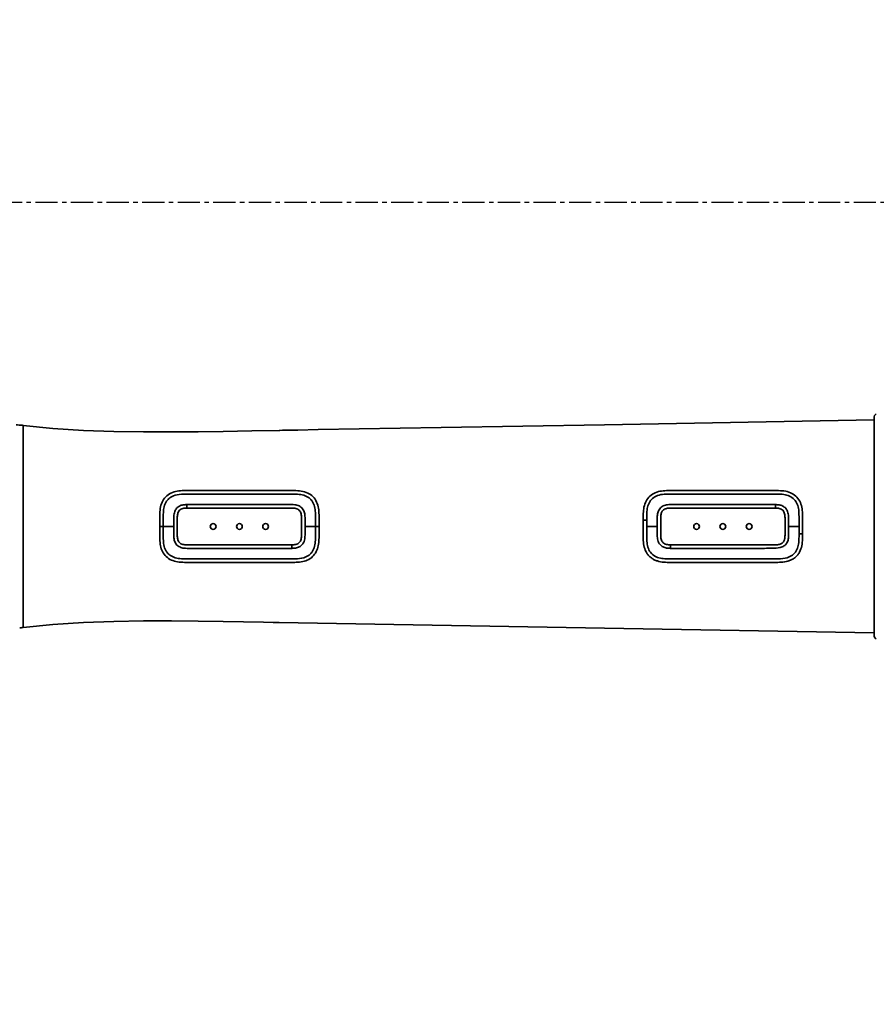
# Model space of a CAD drawing. Header units: millimetres. Extents: x 0 to 420, y 0 to 297.
# Tile 12 of 15: x 269 to 293, y 155 to 183. Entities that reach past the tile are written whole.
import ezdxf

# ---------------------------------------------------------------- set-up
doc = ezdxf.new("R2010")
doc.units = ezdxf.units.MM
doc.linetypes.add('CENTERX2', pattern=[20.32, 12.7, -2.54, 2.54, -2.54])
doc.layers.get('0').update_dxf_attribs({"lineweight": 18})
doc.layers.add('中心线层', color=6, linetype='CENTERX2', lineweight=25)

# ---------------------------------------------------------------- blocks, each defined once
blk = doc.blocks.new('SW_CENTERMARKSYMBOL_4')
at = {"layer": '中心线层', "color": 0}
blk.add_line((-1, 0), (-1400.5, 0), dxfattribs=at)
blk = doc.blocks.new('2')
at = {"color": 0, "linetype": 'Continuous', "lineweight": 35}
for p, q in [((-6.15, -12.17367), (-6.15, -6.15463)), ((-30.45, -6.36381), (-30.45, -12.13044)), ((-25.77282, -8.62495), (-25.77282, -8.72495)), ((-8.96688, -8.625), (-8.96688, -8.725)), ((-22.77409, -8.72495), (-25.77277, -8.72495)), ((-26.54779, -9.06414), (-26.54779, -9.24995)), ((-26.54779, -9.24995), (-26.54779, -9.43575)), ((-26.44779, -9.24995), (-26.14779, -9.24995)), ((-26.04779, -8.99996), (-26.04779, -9.49994)), ((-22.49907, -9.49994), (-22.49907, -8.99996)), ((-22.39907, -9.24995), (-22.09907, -9.24994)), ((-21.99907, -9.24994), (-21.99907, -9.43576)), ((-12.64058, -9.07586), (-12.64058, -9.25001)), ((-12.34058, -9.25), (-12.64058, -9.25001)), ((-12.24058, -9.49999), (-12.24058, -9.00002)), ((-8.69186, -9.00004), (-8.69186, -9.49997)), ((-8.29186, -9.25), (-8.59186, -9.24999)), ((-8.29186, -9.25), (-8.29186, -9.45949)), ((-8.19186, -9.11026), (-8.19186, -9.38973)), ((-8.19186, -9.38973), (-8.19186, -9.4595)), ((-25.77277, -9.77495), (-22.7741, -9.77495)), ((-22.7741, -9.77495), (-22.7741, -9.87495)), ((-6.15, -12.34537), (-6.15, -12.17367))]:
    blk.add_line(p, q, dxfattribs=at)
for points in [[(-6.15, -6.20813), (-13.84371, -6.34242), (-18.51556, -6.42397), (-20.85148, -6.46475), (-22.01945, -6.48513), (-22.60343, -6.49533), (-22.89542, -6.50042), (-23.04142, -6.50297), (-23.11441, -6.50425), (-23.13266, -6.50456), (-23.13722, -6.50464), (-23.1378, -6.50465), (-23.13794, -6.50466), (-23.13801, -6.50466), (-23.13805, -6.50466), (-23.13805, -6.50466), (-23.13805, -6.50466), (-23.13805, -6.50466), (-23.91937, -6.51844), (-24.73933, -6.53287), (-25.44998, -6.54375), (-26.20823, -6.5513), (-27.01317, -6.55177), (-27.85727, -6.54016), (-28.7264, -6.51019), (-29.59977, -6.45433), (-30.45, -6.36381)], [(-30.45, -12.13619), (-29.59977, -12.04567), (-28.7264, -11.98981), (-27.85727, -11.95984), (-27.01317, -11.94823), (-26.20823, -11.9487), (-25.44998, -11.95625), (-24.73933, -11.96713), (-24.15221, -11.9774), (-23.58926, -11.98743), (-23.31329, -11.99228), (-23.17591, -11.99468), (-23.14159, -11.99528), (-23.13944, -11.99532), (-23.13837, -11.99534), (-23.1381, -11.99534), (-23.13807, -11.99534), (-23.13805, -11.99534), (-23.13805, -11.99534), (-23.13805, -11.99534), (-13.84371, -12.15758), (-6.15, -12.29187)]]:
    blk.add_lwpolyline(points, dxfattribs=at)
for centre in [(-25.02343, -9.24995), (-24.27343, -9.24995), (-23.52343, -9.24995), (-11.21622, -9.25), (-10.46622, -9.25), (-9.71622, -9.25)]:
    blk.add_circle(centre, 0.0825, dxfattribs=at)
at = {"color": 0, "linetype": 'CENTERX2', "lineweight": 18}
blk.add_arc((0.05, 0), 70, 95, 85, dxfattribs=at)
at = {"color": 0, "linetype": 'Continuous', "lineweight": 35}
for centre, start, end in [((-6, -6.15463), 124.077195, 180), ((-6, -12.34537), 180, 235.922805)]:
    blk.add_arc(centre, 0.15, start, end, dxfattribs=at)
for points, knots in [([(-30.45, -6.36381), (-30.4873, -6.35902), (-30.55372, -6.3505), (-30.62066, -6.35015), (-30.65, -6.35)], [0, 0, 0, 0, 0.112697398, 0.200666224, 0.200666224, 0.200666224, 0.200666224]), ([(-26.54779, -9.06414), (-26.5483, -9.00091), (-26.54931, -8.87454), (-26.53234, -8.68713), (-26.47029, -8.51028), (-26.35271, -8.36367), (-26.18768, -8.26845), (-26.00027, -8.22787), (-25.81256, -8.22431), (-25.20759, -8.22654), (-24.31684, -8.22451), (-23.48693, -8.22482), (-23.13805, -8.22495)], [0, 0, 0, 0, 0.18964267, 0.37905554, 0.56809288, 0.75682169, 0.94556577, 1.13469529, 1.3244118, 1.50556685, 2.9433171, 3.98611738, 3.98611738, 3.98611738, 3.98611738]), ([(-26.44779, -9.24995), (-26.44945, -9.13285), (-26.45193, -8.95723), (-26.4378, -8.72587), (-26.39284, -8.58752), (-26.32841, -8.49294), (-26.24559, -8.41337), (-26.09062, -8.33852), (-25.86302, -8.32179), (-25.61031, -8.32583), (-25.35144, -8.32472), (-24.90523, -8.32516), (-24.29774, -8.32495), (-23.52914, -8.32474), (-22.97476, -8.32553), (-22.60974, -8.32451), (-22.43502, -8.34895), (-22.30179, -8.41305), (-22.2189, -8.49241), (-22.1543, -8.5869), (-22.10911, -8.72542), (-22.09491, -8.95707), (-22.09741, -9.13277), (-22.09907, -9.24994)], [0, 0, 0, 0, 0.34972163, 0.52446697, 0.69873768, 0.78608654, 0.87342059, 1.04735174, 1.29142671, 1.54568594, 1.80503852, 2.06440305, 2.87951711, 3.6205332, 4.36156608, 4.53660459, 4.71126141, 4.88532011, 4.97270397, 5.06010057, 5.23446573, 5.40931063, 5.75924019, 5.75924019, 5.75924019, 5.75924019]), ([(-23.13805, -8.22495), (-23.07497, -8.22498), (-22.94835, -8.22503), (-22.75524, -8.22461), (-22.55852, -8.22628), (-22.36481, -8.2659), (-22.19711, -8.36129), (-22.07858, -8.50662), (-22.01541, -8.68292), (-21.99748, -8.87028), (-21.99947, -9.05961), (-21.9992, -9.18649), (-21.99907, -9.24994)], [0, 0, 0, 0, 0.18763203, 0.37657597, 0.57460052, 0.77197437, 0.95972954, 1.14746309, 1.33548324, 1.5238764, 1.71250509, 1.90114637, 1.90114637, 1.90114637, 1.90114637]), ([(-12.74058, -9.06583), (-12.74105, -9.00405), (-12.74201, -8.88055), (-12.72669, -8.69697), (-12.66895, -8.52233), (-12.55768, -8.37504), (-12.39936, -8.27623), (-12.21755, -8.23086), (-12.03266, -8.2239), (-11.44185, -8.22771), (-10.58462, -8.22405), (-9.72404, -8.22522), (-9.26737, -8.22488), (-9.07223, -8.22547), (-8.87323, -8.22317), (-8.67589, -8.23554), (-8.49126, -8.29517), (-8.34255, -8.40725), (-8.24443, -8.56374), (-8.19847, -8.74284), (-8.1907, -8.92668), (-8.19147, -9.04954), (-8.19186, -9.11026)], [0, 0, 0, 0, 0.18510599, 0.37000948, 0.55456134, 0.73880444, 0.92303176, 1.10761342, 1.29259836, 1.47422018, 2.87324452, 3.85268833, 4.04508291, 4.23747082, 4.4355142, 4.63996686, 4.825437, 5.01063202, 5.19591953, 5.3815395, 5.56750173, 5.74923477, 5.74923477, 5.74923477, 5.74923477]), ([(-12.64057, -9.07586), (-12.64096, -9.01945), (-12.64174, -8.90668), (-12.63188, -8.73879), (-12.58482, -8.57718), (-12.48255, -8.44115), (-12.32452, -8.35376), (-12.13835, -8.32389), (-11.94005, -8.32532), (-11.64358, -8.32478), (-11.1214, -8.32513), (-10.50748, -8.32505), (-9.89627, -8.32487), (-9.41631, -8.3255), (-9.04054, -8.32364), (-8.76859, -8.32667), (-8.60191, -8.35766), (-8.45285, -8.43902), (-8.35017, -8.57235), (-8.30136, -8.73267), (-8.28775, -8.96001), (-8.2902, -9.1331), (-8.29186, -9.25)], [0, 0, 0, 0, 0.16918759, 0.33822584, 0.50686138, 0.67501137, 0.84321436, 1.03715289, 1.23169201, 1.4366432, 1.92392989, 2.79379309, 3.27308, 3.75236016, 4.22940422, 4.39752721, 4.56528146, 4.73252383, 4.89968962, 5.06728976, 5.23530087, 5.58481655, 5.58481655, 5.58481655, 5.58481655]), ([(-25.77282, -8.62495), (-25.80866, -8.6264), (-25.88028, -8.62931), (-25.9843, -8.66027), (-26.07278, -8.72523), (-26.13156, -8.83205), (-26.15111, -8.9635), (-26.14696, -9.10655), (-26.14751, -9.20215), (-26.14779, -9.24995)], [0, 0, 0, 0, 0.107523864, 0.214858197, 0.321831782, 0.428909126, 0.571957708, 0.715525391, 0.859104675, 0.859104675, 0.859104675, 0.859104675]), ([(-22.39907, -9.24995), (-22.39722, -9.16339), (-22.39445, -9.03364), (-22.40594, -8.88132), (-22.43397, -8.79892), (-22.46676, -8.74235), (-22.51268, -8.69557), (-22.58718, -8.6506), (-22.70822, -8.62116), (-22.86445, -8.62604), (-23.03211, -8.62467), (-23.19754, -8.62502), (-23.48104, -8.62488), (-23.86695, -8.62497), (-24.35523, -8.62494), (-24.82776, -8.62495), (-25.30029, -8.62495), (-25.61531, -8.62495), (-25.77282, -8.62495)], [0, 0, 0, 0, 0.26010954, 0.38987026, 0.45481507, 0.51970459, 0.5845619, 0.64945073, 0.77896903, 0.95152963, 1.11697411, 1.28239229, 1.44780598, 1.96767702, 2.44029281, 2.91290244, 3.38551451, 3.85812493, 3.85812493, 3.85812493, 3.85812493]), ([(-12.34058, -9.25), (-12.34242, -9.16346), (-12.34519, -9.03376), (-12.33373, -8.88154), (-12.30577, -8.79917), (-12.27303, -8.74259), (-12.22713, -8.69573), (-12.15258, -8.65074), (-12.04701, -8.62455), (-11.92255, -8.6251), (-11.52648, -8.62474), (-11.01447, -8.62505), (-10.38445, -8.62499), (-9.91191, -8.625), (-9.43937, -8.625), (-9.12435, -8.625), (-8.96684, -8.625)], [0, 0, 0, 0, 0.26004424, 0.38977617, 0.45470819, 0.51958382, 0.58442797, 0.64930173, 0.77878641, 0.90415363, 1.02229981, 1.96757296, 2.44021292, 2.91284765, 3.38548163, 3.85812153, 3.85812153, 3.85812153, 3.85812153]), ([(-8.96684, -8.625), (-8.931, -8.62645), (-8.85938, -8.62936), (-8.75537, -8.66031), (-8.66683, -8.72531), (-8.60808, -8.83214), (-8.58853, -8.96357), (-8.59269, -9.10661), (-8.59213, -9.2022), (-8.59186, -9.24999)], [0, 0, 0, 0, 0.107528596, 0.21486491, 0.321834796, 0.428912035, 0.571958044, 0.715524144, 0.859102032, 0.859102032, 0.859102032, 0.859102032]), ([(-25.77277, -8.72495), (-25.81061, -8.72661), (-25.86865, -8.72917), (-25.94045, -8.75425), (-25.98654, -8.78621), (-26.01849, -8.8323), (-26.04357, -8.90409), (-26.04613, -8.96212), (-26.04779, -8.99996)], [0, 0, 0, 0, 0.113105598, 0.17348908, 0.226127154, 0.278794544, 0.33914633, 0.45225315, 0.45225315, 0.45225315, 0.45225315]), ([(-22.49907, -8.99996), (-22.50075, -8.96212), (-22.50327, -8.90511), (-22.52789, -8.83328), (-22.55948, -8.78681), (-22.60641, -8.75425), (-22.67821, -8.72917), (-22.73626, -8.72662), (-22.77409, -8.72495)], [0, 0, 0, 0, 0.113108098, 0.170378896, 0.226127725, 0.278758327, 0.339150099, 0.45225854, 0.45225854, 0.45225854, 0.45225854]), ([(-12.24058, -9.00002), (-12.23929, -8.96714), (-12.23731, -8.91675), (-12.21943, -8.85328), (-12.1972, -8.80905), (-12.16381, -8.77338), (-12.10593, -8.74126), (-11.98657, -8.7177), (-11.88227, -8.72502), (-11.80962, -8.725), (-11.80374, -8.725), (-11.78443, -8.725), (-11.71338, -8.725), (-11.35448, -8.725), (-10.61014, -8.725), (-9.89095, -8.72501), (-9.45623, -8.725), (-9.4184, -8.725), (-9.408, -8.725), (-9.29558, -8.725), (-9.15846, -8.72501), (-9.01485, -8.725), (-8.97891, -8.725), (-8.9699, -8.725), (-8.96764, -8.725), (-8.96707, -8.725), (-8.96693, -8.725), (-8.96689, -8.725), (-8.96688, -8.725), (-8.96688, -8.725), (-8.96688, -8.725)], [0, 0, 0, 0, 0.09830096, 0.15068861, 0.19660202, 0.24564018, 0.29473465, 0.39284497, 0.60508809, 0.60718813, 0.61083226, 0.62275358, 0.66512912, 0.8240134, 1.69969598, 2.89865578, 2.9820312, 3.0041546, 3.01218734, 3.01323438, 3.3414867, 3.42361387, 3.44417827, 3.4493352, 3.45063263, 3.45096128, 3.45104549, 3.4510671, 3.4510753, 3.45107604, 3.45107604, 3.45107604, 3.45107604]), ([(-8.96688, -8.725), (-8.92904, -8.72667), (-8.87098, -8.72923), (-8.79917, -8.7543), (-8.75224, -8.78688), (-8.72067, -8.83335), (-8.69605, -8.90518), (-8.69353, -8.96219), (-8.69186, -9.00004)], [0, 0, 0, 0, 0.113115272, 0.173547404, 0.226145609, 0.28190142, 0.3391689, 0.452282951, 0.452282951, 0.452282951, 0.452282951]), ([(-26.54779, -9.24995), (-26.52866, -9.24995), (-26.49509, -9.24995), (-26.46202, -9.24995), (-26.44779, -9.24995)], [0, 0, 0, 0, 0.0569777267, 0.0999987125, 0.0999987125, 0.0999987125, 0.0999987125]), ([(-22.09907, -9.24999), (-22.09741, -9.36717), (-22.09491, -9.5429), (-22.10913, -9.77458), (-22.15436, -9.91311), (-22.21899, -10.0076), (-22.3019, -10.08692), (-22.45656, -10.1614), (-22.68369, -10.17807), (-22.93618, -10.17408), (-23.19467, -10.17518), (-23.64085, -10.17473), (-24.16566, -10.17502), (-24.76891, -10.1749), (-25.26262, -10.17514), (-25.64991, -10.1744), (-25.93064, -10.17564), (-26.10659, -10.1525), (-26.24161, -10.08926), (-26.32577, -10.0101), (-26.39141, -9.91561), (-26.43743, -9.77676), (-26.45206, -9.54422), (-26.4495, -9.36767), (-26.44779, -9.24995)], [0, 0, 0, 0, 0.34997733, 0.52484684, 0.69923343, 0.78664135, 0.8740368, 1.04812016, 1.29239613, 1.54563662, 1.80499827, 2.06434381, 2.87942208, 3.37340954, 3.86735113, 4.35498142, 4.53084378, 4.70633358, 4.88119257, 4.96898556, 5.05679144, 5.23196567, 5.40763287, 5.7592001, 5.7592001, 5.7592001, 5.7592001]), ([(-26.14779, -9.24995), (-26.14964, -9.33651), (-26.15242, -9.46626), (-26.14092, -9.6186), (-26.11289, -9.701), (-26.08008, -9.75758), (-26.03417, -9.80434), (-25.95971, -9.84929), (-25.83868, -9.87874), (-25.68244, -9.87386), (-25.51479, -9.87523), (-25.34936, -9.87488), (-25.06585, -9.87502), (-24.67994, -9.87493), (-24.19166, -9.87496), (-23.71912, -9.87495), (-23.24659, -9.87495), (-22.93156, -9.87495), (-22.77405, -9.87495)], [0, 0, 0, 0, 0.26011641, 0.38988098, 0.45482681, 0.5197195, 0.58457802, 0.64946936, 0.77898875, 0.95154272, 1.11698806, 1.28240519, 1.44781348, 1.96768778, 2.44029447, 2.9129057, 3.38551984, 3.85812793, 3.85812793, 3.85812793, 3.85812793]), ([(-22.77405, -9.87495), (-22.73821, -9.8735), (-22.6666, -9.87059), (-22.56256, -9.83964), (-22.47404, -9.77462), (-22.4153, -9.66781), (-22.39575, -9.53638), (-22.39991, -9.39334), (-22.39935, -9.29775), (-22.39907, -9.24995)], [0, 0, 0, 0, 0.1075308, 0.214866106, 0.321838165, 0.428916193, 0.571961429, 0.715527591, 0.859105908, 0.859105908, 0.859105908, 0.859105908]), ([(-22.09907, -9.24999), (-22.08006, -9.24998), (-22.04673, -9.24996), (-22.0134, -9.24995), (-21.99907, -9.24994)], [0, 0, 0, 0, 0.057025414, 0.100000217, 0.100000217, 0.100000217, 0.100000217]), ([(-8.19186, -9.4595), (-8.19143, -9.52471), (-8.19059, -9.65503), (-8.21453, -9.848), (-8.27805, -9.99735), (-8.35796, -10.09715), (-8.43127, -10.15982), (-8.51536, -10.20821), (-8.63733, -10.25333), (-8.79995, -10.27611), (-8.99164, -10.27475), (-9.61074, -10.27562), (-10.47532, -10.27486), (-11.33929, -10.27498), (-11.77233, -10.27501), (-11.95906, -10.27489), (-12.14886, -10.27532), (-12.30892, -10.24982), (-12.42842, -10.20277), (-12.51081, -10.15282), (-12.58219, -10.08895), (-12.65938, -9.98821), (-12.71982, -9.83924), (-12.74201, -9.64811), (-12.74019, -9.45485), (-12.74067, -9.26036), (-12.74061, -9.13074), (-12.74058, -9.06583)], [0, 0, 0, 0, 0.19541294, 0.39051484, 0.58517883, 0.68278404, 0.78038298, 0.87799361, 0.97562744, 1.17067182, 1.36447448, 1.54827782, 3.01986501, 3.94694688, 4.12895296, 4.31331727, 4.50473041, 4.69574535, 4.79234414, 4.88892021, 4.98548785, 5.08206244, 5.27469964, 5.46776672, 5.66111893, 5.85449448, 6.04845342, 6.04845342, 6.04845342, 6.04845342]), ([(-12.74058, -9.06583), (-12.72148, -9.06804), (-12.68798, -9.07193), (-12.65482, -9.07468), (-12.64057, -9.07586)], [0, 0, 0, 0, 0.057308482, 0.100510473, 0.100510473, 0.100510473, 0.100510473]), ([(-8.29186, -9.45949), (-8.29152, -9.51527), (-8.29084, -9.62676), (-8.30611, -9.7927), (-8.36184, -9.94981), (-8.47207, -10.07607), (-8.65205, -10.16251), (-8.8865, -10.17827), (-9.15324, -10.17409), (-9.42728, -10.17524), (-9.89989, -10.17475), (-10.51946, -10.17539), (-11.28444, -10.17407), (-11.81687, -10.17732), (-12.16748, -10.17314), (-12.33554, -10.14088), (-12.48547, -10.05636), (-12.58645, -9.91927), (-12.63262, -9.75722), (-12.64401, -9.53307), (-12.64195, -9.36324), (-12.64058, -9.25001)], [0, 0, 0, 0, 0.16733147, 0.33445907, 0.50115375, 0.66746764, 0.83394205, 1.09073108, 1.35980529, 1.6347687, 1.90973435, 2.77392128, 3.48807077, 4.19797416, 4.36726566, 4.5361633, 4.70450534, 4.87281299, 5.04160615, 5.21080331, 5.54935068, 5.54935068, 5.54935068, 5.54935068]), ([(-11.96571, -9.875), (-12.00155, -9.87354), (-12.07314, -9.87063), (-12.17729, -9.83961), (-12.26581, -9.77445), (-12.3244, -9.66762), (-12.3439, -9.5363), (-12.33974, -9.39334), (-12.3403, -9.29778), (-12.34058, -9.25)], [0, 0, 0, 0, 0.107525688, 0.214844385, 0.321799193, 0.428863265, 0.571891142, 0.715433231, 0.858989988, 0.858989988, 0.858989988, 0.858989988]), ([(-8.59186, -9.24999), (-8.59122, -9.33052), (-8.59028, -9.45121), (-8.59471, -9.61192), (-8.62497, -9.70987), (-8.67359, -9.77354), (-8.73646, -9.8213), (-8.86369, -9.8645), (-9.05199, -9.87006), (-9.27528, -9.87607), (-9.60286, -9.87426), (-9.98411, -9.87519), (-10.41911, -9.87496), (-10.80573, -9.87501), (-11.19247, -9.87499), (-11.57914, -9.87502), (-11.83693, -9.87501), (-11.96571, -9.875)], [0, 0, 0, 0, 0.24170466, 0.36227936, 0.48189224, 0.54127906, 0.6000688, 0.71641608, 0.93705775, 1.16216671, 1.38777837, 1.91966562, 2.30648126, 2.69313965, 3.07990536, 3.46704222, 3.85351876, 3.85351876, 3.85351876, 3.85351876]), ([(-23.13805, -10.27495), (-23.51615, -10.27497), (-24.22066, -10.27502), (-24.98928, -10.2748), (-25.44397, -10.27503), (-25.63965, -10.27459), (-25.83833, -10.2764), (-26.03465, -10.26849), (-26.2189, -10.21819), (-26.37202, -10.11768), (-26.47876, -9.97163), (-26.53428, -9.79964), (-26.54917, -9.61868), (-26.54825, -9.49675), (-26.54779, -9.43575)], [0, 0, 0, 0, 1.13003964, 2.10562902, 2.29713716, 2.48895002, 2.69029901, 2.89136283, 3.07377139, 3.25588641, 3.4380386, 3.62047505, 3.80323228, 3.98617974, 3.98617974, 3.98617974, 3.98617974]), ([(-26.04779, -9.49994), (-26.04611, -9.53778), (-26.04359, -9.59479), (-26.01897, -9.66662), (-25.98739, -9.71309), (-25.94045, -9.74565), (-25.86865, -9.77073), (-25.81061, -9.77328), (-25.77277, -9.77495)], [0, 0, 0, 0, 0.113108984, 0.17037927, 0.226127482, 0.278758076, 0.339151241, 0.452258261, 0.452258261, 0.452258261, 0.452258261]), ([(-21.99907, -9.43576), (-21.99861, -9.49702), (-21.99768, -9.61948), (-22.01281, -9.80126), (-22.06911, -9.9738), (-22.17692, -10.11968), (-22.33079, -10.21945), (-22.50958, -10.26733), (-22.69241, -10.27625), (-22.9018, -10.27444), (-23.04986, -10.27476), (-23.13805, -10.27495)], [0, 0, 0, 0, 0.18264303, 0.36509026, 0.54720992, 0.72905395, 0.91086835, 1.0929867, 1.27551242, 1.45337029, 1.71541619, 1.71541619, 1.71541619, 1.71541619]), ([(-22.7741, -9.77495), (-22.73626, -9.77328), (-22.67822, -9.77073), (-22.60642, -9.74565), (-22.56033, -9.71369), (-22.52837, -9.6676), (-22.50329, -9.5958), (-22.50074, -9.53778), (-22.49907, -9.49994)], [0, 0, 0, 0, 0.113108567, 0.173492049, 0.2261277, 0.27879744, 0.339149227, 0.452255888, 0.452255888, 0.452255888, 0.452255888]), ([(-11.96544, -9.775), (-12.0037, -9.77331), (-12.06127, -9.77076), (-12.13302, -9.74574), (-12.17985, -9.71361), (-12.21174, -9.6667), (-12.23638, -9.59486), (-12.2389, -9.53784), (-12.24058, -9.49999)], [0, 0, 0, 0, 0.114346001, 0.172013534, 0.2261893, 0.281959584, 0.339237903, 0.452376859, 0.452376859, 0.452376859, 0.452376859]), ([(-8.69186, -9.49997), (-8.6931, -9.53284), (-8.69469, -9.5748), (-8.70662, -9.62369), (-8.71702, -9.65478), (-8.73521, -9.69089), (-8.76855, -9.72657), (-8.8111, -9.75021), (-8.85814, -9.76501), (-8.93027, -9.77661), (-9.04306, -9.77421), (-9.18659, -9.77523), (-9.2957, -9.775), (-9.35689, -9.775), (-9.37826, -9.775), (-9.40477, -9.775), (-9.45037, -9.775), (-9.52019, -9.775), (-9.63419, -9.775), (-9.78885, -9.775), (-9.98948, -9.775), (-10.14409, -9.775), (-10.24127, -9.775), (-10.26964, -9.775), (-10.30028, -9.775), (-10.33321, -9.775), (-10.36842, -9.775), (-10.46181, -9.775), (-10.57227, -9.775), (-10.70117, -9.775), (-10.79403, -9.775), (-10.89335, -9.775), (-10.99708, -9.775), (-11.12589, -9.775), (-11.27762, -9.775), (-11.4695, -9.775), (-11.65275, -9.775), (-11.78476, -9.775), (-11.84311, -9.775), (-11.85256, -9.775), (-11.85516, -9.775), (-11.86445, -9.775), (-11.88049, -9.775), (-11.9027, -9.775), (-11.9215, -9.775), (-11.93974, -9.775), (-11.95343, -9.775), (-11.96242, -9.775), (-11.96468, -9.775), (-11.96524, -9.775), (-11.96539, -9.775), (-11.96543, -9.775), (-11.96544, -9.775), (-11.96544, -9.775), (-11.96544, -9.775)], [0, 0, 0, 0, 0.09826753, 0.12540318, 0.15069116, 0.19658408, 0.24560392, 0.29468148, 0.34087543, 0.39302528, 0.51314587, 0.67820296, 0.82415699, 0.84040681, 0.86178634, 0.88829634, 0.91993755, 0.99860911, 1.09780179, 1.26198107, 1.46264215, 1.69978503, 1.72587177, 1.75424096, 1.7848911, 1.81782442, 1.8530387, 1.89053541, 2.09804009, 2.18443977, 2.27730748, 2.37664397, 2.48244924, 2.58855034, 2.76312989, 2.93770944, 3.16425234, 3.31296572, 3.33380352, 3.33932817, 3.34133043, 3.3415905, 3.36722046, 3.38943681, 3.40823957, 3.42362797, 3.44416398, 3.44931159, 3.45060519, 3.45093232, 3.45101503, 3.45103664, 3.45104484, 3.45104559, 3.45104559, 3.45104559, 3.45104559]), ([(-8.29186, -9.45949), (-8.27285, -9.45948), (-8.23951, -9.45947), (-8.20618, -9.4595), (-8.19186, -9.4595)], [0, 0, 0, 0, 0.0570276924, 0.0999994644, 0.0999994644, 0.0999994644, 0.0999994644]), ([(-11.96571, -9.875), (-11.96568, -9.85693), (-11.96562, -9.82502), (-11.96549, -9.79013), (-11.96544, -9.775)], [0, 0, 0, 0, 0.0566230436, 0.0999998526, 0.0999998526, 0.0999998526, 0.0999998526]), ([(-30.54722, -12.14698), (-30.54654, -12.14694), (-30.54161, -12.14663), (-30.52716, -12.14512), (-30.50574, -12.14244), (-30.48829, -12.14012), (-30.46911, -12.13746), (-30.45567, -12.13563), (-30.44884, -12.1347)], [0, 0, 0, 0, 0.0057584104, 0.0414137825, 0.0566760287, 0.0709160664, 0.0848129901, 0.0991544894, 0.0991544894, 0.0991544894, 0.0991544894])]:
    blk.add_open_spline(points, degree=3, knots=knots, dxfattribs=at)
at = {"layer": '中心线层', "color": 0, "xscale": 0.05, "yscale": 0.05, "zscale": 0.05}
blk.add_blockref('SW_CENTERMARKSYMBOL_4', (0.05, 0), dxfattribs=at)

msp = doc.modelspace()

# ---------------------------------------------------------------- block references
msp.add_blockref('2', (299.309, 178.222))

doc.saveas('drawing.dxf')
